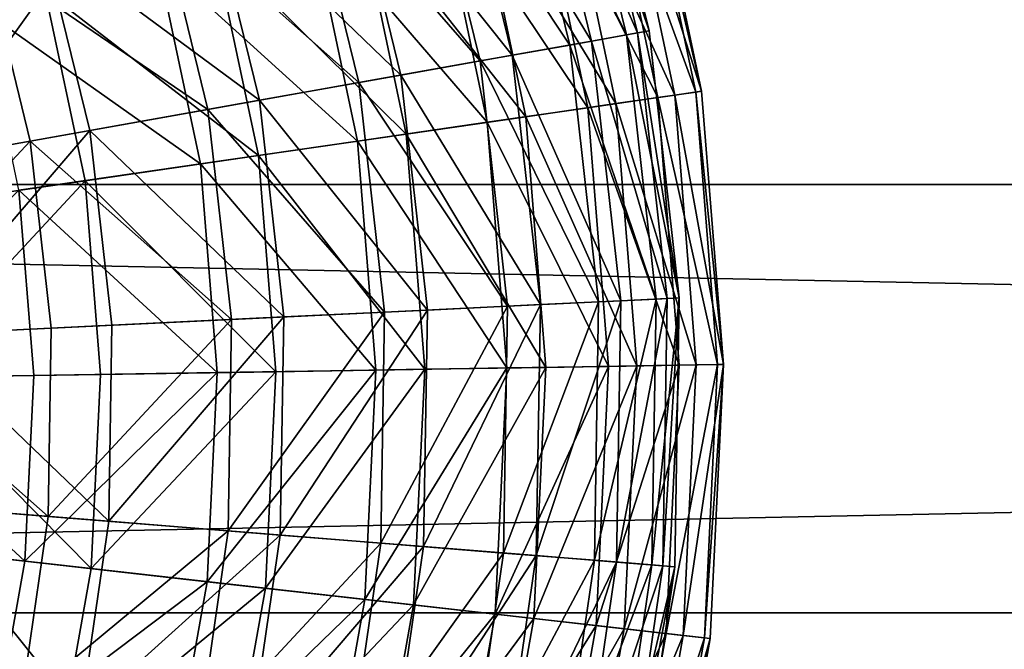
# Model space of a CAD drawing. Header units: millimetres. Extents: x 17 to 607, y -85 to 45.
# Tile 63 of 193: x 127 to 154, y -32 to -14. Entities that reach past the tile are written whole.
import ezdxf

# ---------------------------------------------------------------- set-up
doc = ezdxf.new("R2010")
doc.units = ezdxf.units.MM
doc.header["$LTSCALE"] = 25.4
doc.layers.get('0').update_dxf_attribs({"true_color": 0xff5454})

# ---------------------------------------------------------------- blocks, each defined once
blk = doc.blocks.new('PIK-III-10301.STL')
at = {"color": 7, "true_color": 0xffffff}
mesh = blk.add_polyface(dxfattribs=at)
corners = [(141.092, -7.775, 75.337), (144.12, -14.657, 67.851), (142.835, -14.886, 75.337), (142.338, -7.384, 67.851)]
mesh.append_faces([[corners[k] for k in face] for face in [(0, 1, 2), (1, 0, 3)]], dxfattribs={"vtx0": -1, "color": 7})
mesh = blk.add_polyface(dxfattribs=at)
corners = [(144.447, -14.599, 60.26), (142.038, -7.478, 52.69), (143.811, -14.712, 52.69), (142.655, -7.284, 60.26)]
mesh.append_faces([[corners[k] for k in face] for face in [(0, 1, 2), (1, 0, 3)]], dxfattribs={"vtx0": -1, "color": 7})
mesh = blk.add_polyface(dxfattribs=at)
corners = [(142.338, -7.384, 67.851), (144.447, -14.599, 60.26), (144.12, -14.657, 67.851), (142.655, -7.284, 60.26)]
mesh.append_faces([[corners[k] for k in face] for face in [(0, 1, 2), (1, 0, 3)]], dxfattribs={"vtx0": -1, "color": 7})
mesh = blk.add_polyface(dxfattribs=at)
corners = [(143.811, -14.712, 52.69), (140.499, -7.961, 45.265), (142.223, -14.995, 45.265), (142.038, -7.478, 52.69)]
mesh.append_faces([[corners[k] for k in face] for face in [(0, 1, 2), (1, 0, 3)]], dxfattribs={"vtx0": -1, "color": 7})
mesh = blk.add_polyface(dxfattribs=at)
corners = [(142.223, -14.995, 45.265), (138.062, -8.727, 38.109), (139.708, -15.442, 38.109), (140.499, -7.961, 45.265)]
mesh.append_faces([[corners[k] for k in face] for face in [(0, 1, 2), (1, 0, 3)]], dxfattribs={"vtx0": -1, "color": 7})
mesh = blk.add_polyface(dxfattribs=at)
corners = [(138.94, -8.451, 82.592), (142.835, -14.886, 75.337), (140.613, -15.281, 82.592), (141.092, -7.775, 75.337)]
mesh.append_faces([[corners[k] for k in face] for face in [(0, 1, 2), (1, 0, 3)]], dxfattribs={"vtx0": -1, "color": 7})
mesh = blk.add_polyface(dxfattribs=at)
corners = [(122.154, -14.966, 108.768), (125.714, -8.33, 103.841), (120.592, -10.499, 108.768), (127.511, -13.469, 103.841)]
mesh.append_faces([[corners[k] for k in face] for face in [(0, 1, 2), (1, 0, 3)]], dxfattribs={"vtx0": -1, "color": 7})
mesh = blk.add_polyface(dxfattribs=at)
corners = [(135.915, -9.401, 89.497), (140.613, -15.281, 82.592), (137.492, -15.837, 89.497), (138.94, -8.451, 82.592)]
mesh.append_faces([[corners[k] for k in face] for face in [(0, 1, 2), (1, 0, 3)]], dxfattribs={"vtx0": -1, "color": 7})
mesh = blk.add_polyface(dxfattribs=at)
corners = [(139.708, -15.442, 38.109), (134.768, -9.762, 31.341), (136.309, -16.048, 31.341), (138.062, -8.727, 38.109)]
mesh.append_faces([[corners[k] for k in face] for face in [(0, 1, 2), (1, 0, 3)]], dxfattribs={"vtx0": -1, "color": 7})
mesh = blk.add_polyface(dxfattribs=at)
corners = [(143.134, -9.106, 49.115), (145.756, -16.312, 56.467), (144.689, -16.467, 49.115), (144.172, -8.816, 56.467)]
mesh.append_faces([[corners[k] for k in face] for face in [(0, 1, 2), (1, 0, 3)]], dxfattribs={"vtx0": -1, "color": 7})
mesh = blk.add_polyface(dxfattribs=at)
corners = [(145.916, -16.289, 63.896), (143.597, -8.977, 71.288), (145.165, -16.398, 71.288), (144.327, -8.773, 63.896)]
mesh.append_faces([[corners[k] for k in face] for face in [(0, 1, 2), (1, 0, 3)]], dxfattribs={"vtx0": -1, "color": 7})
mesh = blk.add_polyface(dxfattribs=at)
corners = [(144.172, -8.816, 56.467), (145.916, -16.289, 63.896), (145.756, -16.312, 56.467), (144.327, -8.773, 63.896)]
mesh.append_faces([[corners[k] for k in face] for face in [(0, 1, 2), (1, 0, 3)]], dxfattribs={"vtx0": -1, "color": 7})
mesh = blk.add_polyface(dxfattribs=at)
corners = [(141.228, -9.638, 41.952), (144.689, -16.467, 49.115), (142.731, -16.751, 41.952), (143.134, -9.106, 49.115)]
mesh.append_faces([[corners[k] for k in face] for face in [(0, 1, 2), (1, 0, 3)]], dxfattribs={"vtx0": -1, "color": 7})
mesh = blk.add_polyface(dxfattribs=at)
corners = [(145.165, -16.398, 71.288), (141.992, -9.425, 78.53), (143.516, -16.637, 78.53), (143.597, -8.977, 71.288)]
mesh.append_faces([[corners[k] for k in face] for face in [(0, 1, 2), (1, 0, 3)]], dxfattribs={"vtx0": -1, "color": 7})
mesh = blk.add_polyface(dxfattribs=at)
corners = [(132.07, -10.61, 95.938), (137.492, -15.837, 89.497), (133.524, -16.543, 95.938), (135.915, -9.401, 89.497)]
mesh.append_faces([[corners[k] for k in face] for face in [(0, 1, 2), (1, 0, 3)]], dxfattribs={"vtx0": -1, "color": 7})
mesh = blk.add_polyface(dxfattribs=at)
corners = [(138.484, -10.405, 35.089), (142.731, -16.751, 41.952), (139.911, -17.16, 35.089), (141.228, -9.638, 41.952)]
mesh.append_faces([[corners[k] for k in face] for face in [(0, 1, 2), (1, 0, 3)]], dxfattribs={"vtx0": -1, "color": 7})
mesh = blk.add_polyface(dxfattribs=at)
corners = [(143.516, -16.637, 78.53), (139.537, -10.111, 85.51), (140.994, -17.003, 85.51), (141.992, -9.425, 78.53)]
mesh.append_faces([[corners[k] for k in face] for face in [(0, 1, 2), (1, 0, 3)]], dxfattribs={"vtx0": -1, "color": 7})
mesh = blk.add_polyface(dxfattribs=at)
corners = [(136.309, -16.048, 31.341), (130.672, -11.049, 25.072), (132.081, -16.8, 25.072), (134.768, -9.762, 31.341)]
mesh.append_faces([[corners[k] for k in face] for face in [(0, 1, 2), (1, 0, 3)]], dxfattribs={"vtx0": -1, "color": 7})
mesh = blk.add_polyface(dxfattribs=at)
corners = [(140.994, -17.003, 85.51), (136.27, -11.023, 92.122), (137.637, -17.491, 92.122), (139.537, -10.111, 85.51)]
mesh.append_faces([[corners[k] for k in face] for face in [(0, 1, 2), (1, 0, 3)]], dxfattribs={"vtx0": -1, "color": 7})
mesh = blk.add_polyface(dxfattribs=at)
corners = [(134.944, -11.394, 28.631), (139.911, -17.16, 35.089), (136.274, -17.688, 28.631), (138.484, -10.405, 35.089)]
mesh.append_faces([[corners[k] for k in face] for face in [(0, 1, 2), (1, 0, 3)]], dxfattribs={"vtx0": -1, "color": 7})
mesh = blk.add_polyface(dxfattribs=at)
corners = [(127.466, -12.056, 101.807), (133.524, -16.543, 95.938), (128.773, -17.389, 101.807), (132.07, -10.61, 95.938)]
mesh.append_faces([[corners[k] for k in face] for face in [(0, 1, 2), (1, 0, 3)]], dxfattribs={"vtx0": -1, "color": 7})
mesh = blk.add_polyface(dxfattribs=at)
corners = [(137.637, -17.491, 92.122), (132.241, -12.148, 98.263), (133.497, -18.091, 98.263), (136.27, -11.023, 92.122)]
mesh.append_faces([[corners[k] for k in face] for face in [(0, 1, 2), (1, 0, 3)]], dxfattribs={"vtx0": -1, "color": 7})
mesh = blk.add_polyface(dxfattribs=at)
corners = [(132.081, -16.8, 25.072), (125.841, -12.567, 19.407), (127.096, -17.688, 19.407), (130.672, -11.049, 25.072)]
mesh.append_faces([[corners[k] for k in face] for face in [(0, 1, 2), (1, 0, 3)]], dxfattribs={"vtx0": -1, "color": 7})
mesh = blk.add_polyface(dxfattribs=at)
corners = [(130.662, -12.589, 22.676), (136.274, -17.688, 28.631), (131.874, -18.327, 22.676), (134.944, -11.394, 28.631)]
mesh.append_faces([[corners[k] for k in face] for face in [(0, 1, 2), (1, 0, 3)]], dxfattribs={"vtx0": -1, "color": 7})
mesh = blk.add_polyface(dxfattribs=at)
corners = [(127.466, -12.056, 101.807), (123.319, -18.36, 107.007), (122.181, -13.717, 107.007), (128.773, -17.389, 101.807)]
mesh.append_faces([[corners[k] for k in face] for face in [(0, 1, 2), (1, 0, 3)]], dxfattribs={"vtx0": -1, "color": 7})
mesh = blk.add_polyface(dxfattribs=at)
corners = [(133.497, -18.091, 98.263), (127.511, -13.469, 103.841), (128.637, -18.797, 103.841), (132.241, -12.148, 98.263)]
mesh.append_faces([[corners[k] for k in face] for face in [(0, 1, 2), (1, 0, 3)]], dxfattribs={"vtx0": -1, "color": 7})
mesh = blk.add_polyface(dxfattribs=at)
corners = [(121.435, -18.696, 14.441), (125.841, -12.567, 19.407), (120.355, -14.29, 14.441), (127.096, -17.688, 19.407)]
mesh.append_faces([[corners[k] for k in face] for face in [(0, 1, 2), (1, 0, 3)]], dxfattribs={"vtx0": -1, "color": 7})
mesh = blk.add_polyface(dxfattribs=at)
corners = [(125.704, -13.974, 17.317), (131.874, -18.327, 22.676), (126.78, -19.066, 17.317), (130.662, -12.589, 22.676)]
mesh.append_faces([[corners[k] for k in face] for face in [(0, 1, 2), (1, 0, 3)]], dxfattribs={"vtx0": -1, "color": 7})
mesh = blk.add_polyface(dxfattribs=at)
corners = [(123.133, -19.596, 108.768), (127.511, -13.469, 103.841), (122.154, -14.966, 108.768), (128.637, -18.797, 103.841)]
mesh.append_faces([[corners[k] for k in face] for face in [(0, 1, 2), (1, 0, 3)]], dxfattribs={"vtx0": -1, "color": 7})
mesh = blk.add_polyface(dxfattribs=at)
corners = [(145.289, -22.082, 60.26), (143.811, -14.712, 52.69), (144.644, -22.113, 52.69), (144.447, -14.599, 60.26)]
mesh.append_faces([[corners[k] for k in face] for face in [(0, 1, 2), (1, 0, 3)]], dxfattribs={"vtx0": -1, "color": 7})
mesh = blk.add_polyface(dxfattribs=at)
corners = [(144.12, -14.657, 67.851), (145.289, -22.082, 60.26), (144.957, -22.098, 67.851), (144.447, -14.599, 60.26)]
mesh.append_faces([[corners[k] for k in face] for face in [(0, 1, 2), (1, 0, 3)]], dxfattribs={"vtx0": -1, "color": 7})
mesh = blk.add_polyface(dxfattribs=at)
corners = [(140.613, -15.281, 82.592), (143.654, -22.161, 75.337), (141.4, -22.269, 82.592), (142.835, -14.886, 75.337)]
mesh.append_faces([[corners[k] for k in face] for face in [(0, 1, 2), (1, 0, 3)]], dxfattribs={"vtx0": -1, "color": 7})
mesh = blk.add_polyface(dxfattribs=at)
corners = [(144.644, -22.113, 52.69), (142.223, -14.995, 45.265), (143.033, -22.191, 45.265), (143.811, -14.712, 52.69)]
mesh.append_faces([[corners[k] for k in face] for face in [(0, 1, 2), (1, 0, 3)]], dxfattribs={"vtx0": -1, "color": 7})
mesh = blk.add_polyface(dxfattribs=at)
corners = [(142.835, -14.886, 75.337), (144.957, -22.098, 67.851), (143.654, -22.161, 75.337), (144.12, -14.657, 67.851)]
mesh.append_faces([[corners[k] for k in face] for face in [(0, 1, 2), (1, 0, 3)]], dxfattribs={"vtx0": -1, "color": 7})
mesh = blk.add_polyface(dxfattribs=at)
corners = [(143.033, -22.191, 45.265), (139.708, -15.442, 38.109), (140.481, -22.313, 38.109), (142.223, -14.995, 45.265)]
mesh.append_faces([[corners[k] for k in face] for face in [(0, 1, 2), (1, 0, 3)]], dxfattribs={"vtx0": -1, "color": 7})
mesh = blk.add_polyface(dxfattribs=at)
corners = [(140.481, -22.313, 38.109), (136.309, -16.048, 31.341), (137.032, -22.479, 31.341), (139.708, -15.442, 38.109)]
mesh.append_faces([[corners[k] for k in face] for face in [(0, 1, 2), (1, 0, 3)]], dxfattribs={"vtx0": -1, "color": 7})
mesh = blk.add_polyface(dxfattribs=at)
corners = [(137.492, -15.837, 89.497), (141.4, -22.269, 82.592), (138.233, -22.421, 89.497), (140.613, -15.281, 82.592)]
mesh.append_faces([[corners[k] for k in face] for face in [(0, 1, 2), (1, 0, 3)]], dxfattribs={"vtx0": -1, "color": 7})
mesh = blk.add_polyface(dxfattribs=at)
corners = [(133.524, -16.543, 95.938), (138.233, -22.421, 89.497), (134.207, -22.614, 95.938), (137.492, -15.837, 89.497)]
mesh.append_faces([[corners[k] for k in face] for face in [(0, 1, 2), (1, 0, 3)]], dxfattribs={"vtx0": -1, "color": 7})
mesh = blk.add_polyface(dxfattribs=at)
corners = [(137.032, -22.479, 31.341), (132.081, -16.8, 25.072), (132.743, -22.684, 25.072), (136.309, -16.048, 31.341)]
mesh.append_faces([[corners[k] for k in face] for face in [(0, 1, 2), (1, 0, 3)]], dxfattribs={"vtx0": -1, "color": 7})
mesh = blk.add_polyface(dxfattribs=at)
corners = [(128.773, -17.389, 101.807), (134.207, -22.614, 95.938), (129.387, -22.846, 101.807), (133.524, -16.543, 95.938)]
mesh.append_faces([[corners[k] for k in face] for face in [(0, 1, 2), (1, 0, 3)]], dxfattribs={"vtx0": -1, "color": 7})
mesh = blk.add_polyface(dxfattribs=at)
corners = [(142.731, -16.751, 41.952), (145.29, -23.966, 49.115), (143.312, -23.998, 41.952), (144.689, -16.467, 49.115)]
mesh.append_faces([[corners[k] for k in face] for face in [(0, 1, 2), (1, 0, 3)]], dxfattribs={"vtx0": -1, "color": 7})
mesh = blk.add_polyface(dxfattribs=at)
corners = [(145.771, -23.959, 71.288), (143.516, -16.637, 78.53), (144.105, -23.985, 78.53), (145.165, -16.398, 71.288)]
mesh.append_faces([[corners[k] for k in face] for face in [(0, 1, 2), (1, 0, 3)]], dxfattribs={"vtx0": -1, "color": 7})
mesh = blk.add_polyface(dxfattribs=at)
corners = [(144.689, -16.467, 49.115), (146.369, -23.949, 56.467), (145.29, -23.966, 49.115), (145.756, -16.312, 56.467)]
mesh.append_faces([[corners[k] for k in face] for face in [(0, 1, 2), (1, 0, 3)]], dxfattribs={"vtx0": -1, "color": 7})
mesh = blk.add_polyface(dxfattribs=at)
corners = [(146.53, -23.947, 63.896), (145.165, -16.398, 71.288), (145.771, -23.959, 71.288), (145.916, -16.289, 63.896)]
mesh.append_faces([[corners[k] for k in face] for face in [(0, 1, 2), (1, 0, 3)]], dxfattribs={"vtx0": -1, "color": 7})
mesh = blk.add_polyface(dxfattribs=at)
corners = [(145.756, -16.312, 56.467), (146.53, -23.947, 63.896), (146.369, -23.949, 56.467), (145.916, -16.289, 63.896)]
mesh.append_faces([[corners[k] for k in face] for face in [(0, 1, 2), (1, 0, 3)]], dxfattribs={"vtx0": -1, "color": 7})
mesh = blk.add_polyface(dxfattribs=at)
corners = [(132.743, -22.684, 25.072), (127.096, -17.688, 19.407), (127.685, -22.927, 19.407), (132.081, -16.8, 25.072)]
mesh.append_faces([[corners[k] for k in face] for face in [(0, 1, 2), (1, 0, 3)]], dxfattribs={"vtx0": -1, "color": 7})
mesh = blk.add_polyface(dxfattribs=at)
corners = [(139.911, -17.16, 35.089), (143.312, -23.998, 41.952), (140.463, -24.043, 35.089), (142.731, -16.751, 41.952)]
mesh.append_faces([[corners[k] for k in face] for face in [(0, 1, 2), (1, 0, 3)]], dxfattribs={"vtx0": -1, "color": 7})
mesh = blk.add_polyface(dxfattribs=at)
corners = [(144.105, -23.985, 78.53), (140.994, -17.003, 85.51), (141.557, -24.026, 85.51), (143.516, -16.637, 78.53)]
mesh.append_faces([[corners[k] for k in face] for face in [(0, 1, 2), (1, 0, 3)]], dxfattribs={"vtx0": -1, "color": 7})
mesh = blk.add_polyface(dxfattribs=at)
corners = [(141.557, -24.026, 85.51), (137.637, -17.491, 92.122), (138.165, -24.08, 92.122), (140.994, -17.003, 85.51)]
mesh.append_faces([[corners[k] for k in face] for face in [(0, 1, 2), (1, 0, 3)]], dxfattribs={"vtx0": -1, "color": 7})
mesh = blk.add_polyface(dxfattribs=at)
corners = [(136.274, -17.688, 28.631), (140.463, -24.043, 35.089), (136.788, -24.101, 28.631), (139.911, -17.16, 35.089)]
mesh.append_faces([[corners[k] for k in face] for face in [(0, 1, 2), (1, 0, 3)]], dxfattribs={"vtx0": -1, "color": 7})
mesh = blk.add_polyface(dxfattribs=at)
corners = [(128.773, -17.389, 101.807), (123.854, -23.111, 107.007), (123.319, -18.36, 107.007), (129.387, -22.846, 101.807)]
mesh.append_faces([[corners[k] for k in face] for face in [(0, 1, 2), (1, 0, 3)]], dxfattribs={"vtx0": -1, "color": 7})
mesh = blk.add_polyface(dxfattribs=at)
corners = [(138.165, -24.08, 92.122), (133.497, -18.091, 98.263), (133.982, -24.146, 98.263), (137.637, -17.491, 92.122)]
mesh.append_faces([[corners[k] for k in face] for face in [(0, 1, 2), (1, 0, 3)]], dxfattribs={"vtx0": -1, "color": 7})
mesh = blk.add_polyface(dxfattribs=at)
corners = [(121.942, -23.203, 14.441), (127.096, -17.688, 19.407), (121.435, -18.696, 14.441), (127.685, -22.927, 19.407)]
mesh.append_faces([[corners[k] for k in face] for face in [(0, 1, 2), (1, 0, 3)]], dxfattribs={"vtx0": -1, "color": 7})
mesh = blk.add_polyface(dxfattribs=at)
corners = [(131.874, -18.327, 22.676), (136.788, -24.101, 28.631), (132.343, -24.172, 22.676), (136.274, -17.688, 28.631)]
mesh.append_faces([[corners[k] for k in face] for face in [(0, 1, 2), (1, 0, 3)]], dxfattribs={"vtx0": -1, "color": 7})
mesh = blk.add_polyface(dxfattribs=at)
corners = [(133.982, -24.146, 98.263), (128.637, -18.797, 103.841), (129.072, -24.224, 103.841), (133.497, -18.091, 98.263)]
mesh.append_faces([[corners[k] for k in face] for face in [(0, 1, 2), (1, 0, 3)]], dxfattribs={"vtx0": -1, "color": 7})
mesh = blk.add_polyface(dxfattribs=at)
corners = [(126.78, -19.066, 17.317), (132.343, -24.172, 22.676), (127.196, -24.254, 17.317), (131.874, -18.327, 22.676)]
mesh.append_faces([[corners[k] for k in face] for face in [(0, 1, 2), (1, 0, 3)]], dxfattribs={"vtx0": -1, "color": 7})
at = {"color": 250, "true_color": 0x262626}
mesh = blk.add_polyface(dxfattribs=at)
corners = [(606.586, -30.9, 132.688), (16.586, -18.9, 132.688), (16.586, -30.9, 132.688), (606.586, -18.9, 132.688)]
mesh.append_faces([[corners[k] for k in face] for face in [(0, 1, 2), (1, 0, 3)]], dxfattribs={"vtx0": -1, "color": 250})
mesh = blk.add_polyface(dxfattribs=at)
corners = [(16.586, -18.9, 132.688), (606.586, -18.9, 122.688), (16.586, -18.9, 122.688), (606.586, -18.9, 132.688)]
mesh.append_faces([[corners[k] for k in face] for face in [(0, 1, 2), (1, 0, 3)]], dxfattribs={"vtx0": -1, "color": 250})
mesh = blk.add_polyface(dxfattribs=at)
corners = [(606.586, -18.9, 122.688), (16.586, -30.9, 122.688), (16.586, -18.9, 122.688), (606.586, -30.9, 122.688)]
mesh.append_faces([[corners[k] for k in face] for face in [(0, 1, 2), (1, 0, 3)]], dxfattribs={"vtx0": -1, "color": 250})
at = {"color": 7, "true_color": 0xffffff}
mesh = blk.add_polyface(dxfattribs=at)
corners = [(123.511, -24.313, 108.768), (128.637, -18.797, 103.841), (123.133, -19.596, 108.768), (129.072, -24.224, 103.841)]
mesh.append_faces([[corners[k] for k in face] for face in [(0, 1, 2), (1, 0, 3)]], dxfattribs={"vtx0": -1, "color": 7})
mesh = blk.add_polyface(dxfattribs=at)
corners = [(126.78, -19.066, 17.317), (121.426, -24.346, 12.635), (121.069, -19.895, 12.635), (127.196, -24.254, 17.317)]
mesh.append_faces([[corners[k] for k in face] for face in [(0, 1, 2), (1, 0, 3)]], dxfattribs={"vtx0": -1, "color": 7})
mesh = blk.add_polyface(dxfattribs=at)
corners = [(140.481, -22.313, 38.109), (136.928, -28.949, 31.341), (140.369, -29.226, 38.109), (137.032, -22.479, 31.341)]
mesh.append_faces([[corners[k] for k in face] for face in [(0, 1, 2), (1, 0, 3)]], dxfattribs={"vtx0": -1, "color": 7})
mesh = blk.add_polyface(dxfattribs=at)
corners = [(138.126, -29.046, 89.497), (141.4, -22.269, 82.592), (141.286, -29.3, 82.592), (138.233, -22.421, 89.497)]
mesh.append_faces([[corners[k] for k in face] for face in [(0, 1, 2), (1, 0, 3)]], dxfattribs={"vtx0": -1, "color": 7})
mesh = blk.add_polyface(dxfattribs=at)
corners = [(143.033, -22.191, 45.265), (140.369, -29.226, 38.109), (142.916, -29.431, 45.265), (140.481, -22.313, 38.109)]
mesh.append_faces([[corners[k] for k in face] for face in [(0, 1, 2), (1, 0, 3)]], dxfattribs={"vtx0": -1, "color": 7})
mesh = blk.add_polyface(dxfattribs=at)
corners = [(141.286, -29.3, 82.592), (143.654, -22.161, 75.337), (143.535, -29.481, 75.337), (141.4, -22.269, 82.592)]
mesh.append_faces([[corners[k] for k in face] for face in [(0, 1, 2), (1, 0, 3)]], dxfattribs={"vtx0": -1, "color": 7})
mesh = blk.add_polyface(dxfattribs=at)
corners = [(144.644, -22.113, 52.69), (142.916, -29.431, 45.265), (144.524, -29.56, 52.69), (143.033, -22.191, 45.265)]
mesh.append_faces([[corners[k] for k in face] for face in [(0, 1, 2), (1, 0, 3)]], dxfattribs={"vtx0": -1, "color": 7})
mesh = blk.add_polyface(dxfattribs=at)
corners = [(143.535, -29.481, 75.337), (144.957, -22.098, 67.851), (144.836, -29.586, 67.851), (143.654, -22.161, 75.337)]
mesh.append_faces([[corners[k] for k in face] for face in [(0, 1, 2), (1, 0, 3)]], dxfattribs={"vtx0": -1, "color": 7})
mesh = blk.add_polyface(dxfattribs=at)
corners = [(145.289, -22.082, 60.26), (144.524, -29.56, 52.69), (145.168, -29.612, 60.26), (144.644, -22.113, 52.69)]
mesh.append_faces([[corners[k] for k in face] for face in [(0, 1, 2), (1, 0, 3)]], dxfattribs={"vtx0": -1, "color": 7})
mesh = blk.add_polyface(dxfattribs=at)
corners = [(144.836, -29.586, 67.851), (145.289, -22.082, 60.26), (145.168, -29.612, 60.26), (144.957, -22.098, 67.851)]
mesh.append_faces([[corners[k] for k in face] for face in [(0, 1, 2), (1, 0, 3)]], dxfattribs={"vtx0": -1, "color": 7})
mesh = blk.add_polyface(dxfattribs=at)
corners = [(129.298, -28.336, 101.807), (134.207, -22.614, 95.938), (134.108, -28.723, 95.938), (129.387, -22.846, 101.807)]
mesh.append_faces([[corners[k] for k in face] for face in [(0, 1, 2), (1, 0, 3)]], dxfattribs={"vtx0": -1, "color": 7})
mesh = blk.add_polyface(dxfattribs=at)
corners = [(137.032, -22.479, 31.341), (132.648, -28.605, 25.072), (136.928, -28.949, 31.341), (132.743, -22.684, 25.072)]
mesh.append_faces([[corners[k] for k in face] for face in [(0, 1, 2), (1, 0, 3)]], dxfattribs={"vtx0": -1, "color": 7})
mesh = blk.add_polyface(dxfattribs=at)
corners = [(134.108, -28.723, 95.938), (138.233, -22.421, 89.497), (138.126, -29.046, 89.497), (134.207, -22.614, 95.938)]
mesh.append_faces([[corners[k] for k in face] for face in [(0, 1, 2), (1, 0, 3)]], dxfattribs={"vtx0": -1, "color": 7})
mesh = blk.add_polyface(dxfattribs=at)
corners = [(123.854, -23.111, 107.007), (129.298, -28.336, 101.807), (123.776, -27.892, 107.007), (129.387, -22.846, 101.807)]
mesh.append_faces([[corners[k] for k in face] for face in [(0, 1, 2), (1, 0, 3)]], dxfattribs={"vtx0": -1, "color": 7})
mesh = blk.add_polyface(dxfattribs=at)
corners = [(132.743, -22.684, 25.072), (127.6, -28.199, 19.407), (132.648, -28.605, 25.072), (127.685, -22.927, 19.407)]
mesh.append_faces([[corners[k] for k in face] for face in [(0, 1, 2), (1, 0, 3)]], dxfattribs={"vtx0": -1, "color": 7})
mesh = blk.add_polyface(dxfattribs=at)
corners = [(127.6, -28.199, 19.407), (121.942, -23.203, 14.441), (121.869, -27.738, 14.441), (127.685, -22.927, 19.407)]
mesh.append_faces([[corners[k] for k in face] for face in [(0, 1, 2), (1, 0, 3)]], dxfattribs={"vtx0": -1, "color": 7})
mesh = blk.add_polyface(dxfattribs=at)
corners = [(140.13, -30.94, 35.089), (143.312, -23.998, 41.952), (142.962, -31.259, 41.952), (140.463, -24.043, 35.089)]
mesh.append_faces([[corners[k] for k in face] for face in [(0, 1, 2), (1, 0, 3)]], dxfattribs={"vtx0": -1, "color": 7})
mesh = blk.add_polyface(dxfattribs=at)
corners = [(144.105, -23.985, 78.53), (141.217, -31.062, 85.51), (143.75, -31.348, 78.53), (141.557, -24.026, 85.51)]
mesh.append_faces([[corners[k] for k in face] for face in [(0, 1, 2), (1, 0, 3)]], dxfattribs={"vtx0": -1, "color": 7})
mesh = blk.add_polyface(dxfattribs=at)
corners = [(142.962, -31.259, 41.952), (145.29, -23.966, 49.115), (144.928, -31.481, 49.115), (143.312, -23.998, 41.952)]
mesh.append_faces([[corners[k] for k in face] for face in [(0, 1, 2), (1, 0, 3)]], dxfattribs={"vtx0": -1, "color": 7})
mesh = blk.add_polyface(dxfattribs=at)
corners = [(145.771, -23.959, 71.288), (143.75, -31.348, 78.53), (145.406, -31.535, 71.288), (144.105, -23.985, 78.53)]
mesh.append_faces([[corners[k] for k in face] for face in [(0, 1, 2), (1, 0, 3)]], dxfattribs={"vtx0": -1, "color": 7})
mesh = blk.add_polyface(dxfattribs=at)
corners = [(144.928, -31.481, 49.115), (146.369, -23.949, 56.467), (145.999, -31.602, 56.467), (145.29, -23.966, 49.115)]
mesh.append_faces([[corners[k] for k in face] for face in [(0, 1, 2), (1, 0, 3)]], dxfattribs={"vtx0": -1, "color": 7})
mesh = blk.add_polyface(dxfattribs=at)
corners = [(146.53, -23.947, 63.896), (145.406, -31.535, 71.288), (146.159, -31.62, 63.896), (145.771, -23.959, 71.288)]
mesh.append_faces([[corners[k] for k in face] for face in [(0, 1, 2), (1, 0, 3)]], dxfattribs={"vtx0": -1, "color": 7})
mesh = blk.add_polyface(dxfattribs=at)
corners = [(145.999, -31.602, 56.467), (146.53, -23.947, 63.896), (146.159, -31.62, 63.896), (146.369, -23.949, 56.467)]
mesh.append_faces([[corners[k] for k in face] for face in [(0, 1, 2), (1, 0, 3)]], dxfattribs={"vtx0": -1, "color": 7})
mesh = blk.add_polyface(dxfattribs=at)
corners = [(121.426, -24.346, 12.635), (126.945, -29.452, 17.317), (121.211, -28.806, 12.635), (127.196, -24.254, 17.317)]
mesh.append_faces([[corners[k] for k in face] for face in [(0, 1, 2), (1, 0, 3)]], dxfattribs={"vtx0": -1, "color": 7})
mesh = blk.add_polyface(dxfattribs=at)
corners = [(128.81, -29.663, 103.841), (123.511, -24.313, 108.768), (123.283, -29.039, 108.768), (129.072, -24.224, 103.841)]
mesh.append_faces([[corners[k] for k in face] for face in [(0, 1, 2), (1, 0, 3)]], dxfattribs={"vtx0": -1, "color": 7})
mesh = blk.add_polyface(dxfattribs=at)
corners = [(126.945, -29.452, 17.317), (132.343, -24.172, 22.676), (132.06, -30.029, 22.676), (127.196, -24.254, 17.317)]
mesh.append_faces([[corners[k] for k in face] for face in [(0, 1, 2), (1, 0, 3)]], dxfattribs={"vtx0": -1, "color": 7})
mesh = blk.add_polyface(dxfattribs=at)
corners = [(133.982, -24.146, 98.263), (128.81, -29.663, 103.841), (133.69, -30.213, 98.263), (129.072, -24.224, 103.841)]
mesh.append_faces([[corners[k] for k in face] for face in [(0, 1, 2), (1, 0, 3)]], dxfattribs={"vtx0": -1, "color": 7})
mesh = blk.add_polyface(dxfattribs=at)
corners = [(132.06, -30.029, 22.676), (136.788, -24.101, 28.631), (136.478, -30.528, 28.631), (132.343, -24.172, 22.676)]
mesh.append_faces([[corners[k] for k in face] for face in [(0, 1, 2), (1, 0, 3)]], dxfattribs={"vtx0": -1, "color": 7})
mesh = blk.add_polyface(dxfattribs=at)
corners = [(138.165, -24.08, 92.122), (133.69, -30.213, 98.263), (137.846, -30.682, 92.122), (133.982, -24.146, 98.263)]
mesh.append_faces([[corners[k] for k in face] for face in [(0, 1, 2), (1, 0, 3)]], dxfattribs={"vtx0": -1, "color": 7})
mesh = blk.add_polyface(dxfattribs=at)
corners = [(136.478, -30.528, 28.631), (140.463, -24.043, 35.089), (140.13, -30.94, 35.089), (136.788, -24.101, 28.631)]
mesh.append_faces([[corners[k] for k in face] for face in [(0, 1, 2), (1, 0, 3)]], dxfattribs={"vtx0": -1, "color": 7})
mesh = blk.add_polyface(dxfattribs=at)
corners = [(141.557, -24.026, 85.51), (137.846, -30.682, 92.122), (141.217, -31.062, 85.51), (138.165, -24.08, 92.122)]
mesh.append_faces([[corners[k] for k in face] for face in [(0, 1, 2), (1, 0, 3)]], dxfattribs={"vtx0": -1, "color": 7})
mesh = blk.add_polyface(dxfattribs=at)
corners = [(126.841, -33.417, 19.407), (121.869, -27.738, 14.441), (121.216, -32.227, 14.441), (127.6, -28.199, 19.407)]
mesh.append_faces([[corners[k] for k in face] for face in [(0, 1, 2), (1, 0, 3)]], dxfattribs={"vtx0": -1, "color": 7})
mesh = blk.add_polyface(dxfattribs=at)
corners = [(123.776, -27.892, 107.007), (128.508, -33.769, 101.807), (123.088, -32.623, 107.007), (129.298, -28.336, 101.807)]
mesh.append_faces([[corners[k] for k in face] for face in [(0, 1, 2), (1, 0, 3)]], dxfattribs={"vtx0": -1, "color": 7})
mesh = blk.add_polyface(dxfattribs=at)
corners = [(132.648, -28.605, 25.072), (126.841, -33.417, 19.407), (131.796, -34.465, 25.072), (127.6, -28.199, 19.407)]
mesh.append_faces([[corners[k] for k in face] for face in [(0, 1, 2), (1, 0, 3)]], dxfattribs={"vtx0": -1, "color": 7})
mesh = blk.add_polyface(dxfattribs=at)
corners = [(128.508, -33.769, 101.807), (134.108, -28.723, 95.938), (133.229, -34.768, 95.938), (129.298, -28.336, 101.807)]
mesh.append_faces([[corners[k] for k in face] for face in [(0, 1, 2), (1, 0, 3)]], dxfattribs={"vtx0": -1, "color": 7})
mesh = blk.add_polyface(dxfattribs=at)
corners = [(136.928, -28.949, 31.341), (131.796, -34.465, 25.072), (135.997, -35.354, 31.341), (132.648, -28.605, 25.072)]
mesh.append_faces([[corners[k] for k in face] for face in [(0, 1, 2), (1, 0, 3)]], dxfattribs={"vtx0": -1, "color": 7})
mesh = blk.add_polyface(dxfattribs=at)
corners = [(121.211, -28.806, 12.635), (126.032, -34.576, 17.317), (120.427, -33.201, 12.635), (126.945, -29.452, 17.317)]
mesh.append_faces([[corners[k] for k in face] for face in [(0, 1, 2), (1, 0, 3)]], dxfattribs={"vtx0": -1, "color": 7})
mesh = blk.add_polyface(dxfattribs=at)
corners = [(133.229, -34.768, 95.938), (138.126, -29.046, 89.497), (137.173, -35.603, 89.497), (134.108, -28.723, 95.938)]
mesh.append_faces([[corners[k] for k in face] for face in [(0, 1, 2), (1, 0, 3)]], dxfattribs={"vtx0": -1, "color": 7})
mesh = blk.add_polyface(dxfattribs=at)
corners = [(140.369, -29.226, 38.109), (135.997, -35.354, 31.341), (139.375, -36.068, 38.109), (136.928, -28.949, 31.341)]
mesh.append_faces([[corners[k] for k in face] for face in [(0, 1, 2), (1, 0, 3)]], dxfattribs={"vtx0": -1, "color": 7})
mesh = blk.add_polyface(dxfattribs=at)
corners = [(127.854, -35.023, 103.841), (123.283, -29.039, 108.768), (122.452, -33.698, 108.768), (128.81, -29.663, 103.841)]
mesh.append_faces([[corners[k] for k in face] for face in [(0, 1, 2), (1, 0, 3)]], dxfattribs={"vtx0": -1, "color": 7})
mesh = blk.add_polyface(dxfattribs=at)
corners = [(137.173, -35.603, 89.497), (141.286, -29.3, 82.592), (140.274, -36.259, 82.592), (138.126, -29.046, 89.497)]
mesh.append_faces([[corners[k] for k in face] for face in [(0, 1, 2), (1, 0, 3)]], dxfattribs={"vtx0": -1, "color": 7})
mesh = blk.add_polyface(dxfattribs=at)
corners = [(142.916, -29.431, 45.265), (139.375, -36.068, 38.109), (141.874, -36.597, 45.265), (140.369, -29.226, 38.109)]
mesh.append_faces([[corners[k] for k in face] for face in [(0, 1, 2), (1, 0, 3)]], dxfattribs={"vtx0": -1, "color": 7})
mesh = blk.add_polyface(dxfattribs=at)
corners = [(126.032, -34.576, 17.317), (132.06, -30.029, 22.676), (131.031, -35.802, 22.676), (126.945, -29.452, 17.317)]
mesh.append_faces([[corners[k] for k in face] for face in [(0, 1, 2), (1, 0, 3)]], dxfattribs={"vtx0": -1, "color": 7})
mesh = blk.add_polyface(dxfattribs=at)
corners = [(140.274, -36.259, 82.592), (143.535, -29.481, 75.337), (142.482, -36.726, 75.337), (141.286, -29.3, 82.592)]
mesh.append_faces([[corners[k] for k in face] for face in [(0, 1, 2), (1, 0, 3)]], dxfattribs={"vtx0": -1, "color": 7})
mesh = blk.add_polyface(dxfattribs=at)
corners = [(144.524, -29.56, 52.69), (141.874, -36.597, 45.265), (143.452, -36.931, 52.69), (142.916, -29.431, 45.265)]
mesh.append_faces([[corners[k] for k in face] for face in [(0, 1, 2), (1, 0, 3)]], dxfattribs={"vtx0": -1, "color": 7})
mesh = blk.add_polyface(dxfattribs=at)
corners = [(142.482, -36.726, 75.337), (144.836, -29.586, 67.851), (143.759, -36.996, 67.851), (143.535, -29.481, 75.337)]
mesh.append_faces([[corners[k] for k in face] for face in [(0, 1, 2), (1, 0, 3)]], dxfattribs={"vtx0": -1, "color": 7})
mesh = blk.add_polyface(dxfattribs=at)
corners = [(133.69, -30.213, 98.263), (127.854, -35.023, 103.841), (132.623, -36.193, 98.263), (128.81, -29.663, 103.841)]
mesh.append_faces([[corners[k] for k in face] for face in [(0, 1, 2), (1, 0, 3)]], dxfattribs={"vtx0": -1, "color": 7})
mesh = blk.add_polyface(dxfattribs=at)
corners = [(145.168, -29.612, 60.26), (143.452, -36.931, 52.69), (144.084, -37.065, 60.26), (144.524, -29.56, 52.69)]
mesh.append_faces([[corners[k] for k in face] for face in [(0, 1, 2), (1, 0, 3)]], dxfattribs={"vtx0": -1, "color": 7})
mesh = blk.add_polyface(dxfattribs=at)
corners = [(143.759, -36.996, 67.851), (145.168, -29.612, 60.26), (144.084, -37.065, 60.26), (144.836, -29.586, 67.851)]
mesh.append_faces([[corners[k] for k in face] for face in [(0, 1, 2), (1, 0, 3)]], dxfattribs={"vtx0": -1, "color": 7})
mesh = blk.add_polyface(dxfattribs=at)
corners = [(131.031, -35.802, 22.676), (136.478, -30.528, 28.631), (135.349, -36.862, 28.631), (132.06, -30.029, 22.676)]
mesh.append_faces([[corners[k] for k in face] for face in [(0, 1, 2), (1, 0, 3)]], dxfattribs={"vtx0": -1, "color": 7})
mesh = blk.add_polyface(dxfattribs=at)
corners = [(137.846, -30.682, 92.122), (132.623, -36.193, 98.263), (136.686, -37.19, 92.122), (133.69, -30.213, 98.263)]
mesh.append_faces([[corners[k] for k in face] for face in [(0, 1, 2), (1, 0, 3)]], dxfattribs={"vtx0": -1, "color": 7})
mesh = blk.add_polyface(dxfattribs=at)
corners = [(135.349, -36.862, 28.631), (140.13, -30.94, 35.089), (138.919, -37.737, 35.089), (136.478, -30.528, 28.631)]
mesh.append_faces([[corners[k] for k in face] for face in [(0, 1, 2), (1, 0, 3)]], dxfattribs={"vtx0": -1, "color": 7})
at = {"color": 250, "true_color": 0x262626}
mesh = blk.add_polyface(dxfattribs=at)
corners = [(606.586, -30.9, 132.688), (16.586, -30.9, 122.688), (606.586, -30.9, 122.688), (16.586, -30.9, 132.688)]
mesh.append_faces([[corners[k] for k in face] for face in [(0, 1, 2), (1, 0, 3)]], dxfattribs={"vtx0": -1, "color": 250})
at = {"color": 7, "true_color": 0xffffff}
mesh = blk.add_polyface(dxfattribs=at)
corners = [(141.217, -31.062, 85.51), (136.686, -37.19, 92.122), (139.981, -37.998, 85.51), (137.846, -30.682, 92.122)]
mesh.append_faces([[corners[k] for k in face] for face in [(0, 1, 2), (1, 0, 3)]], dxfattribs={"vtx0": -1, "color": 7})
mesh = blk.add_polyface(dxfattribs=at)
corners = [(138.919, -37.737, 35.089), (142.962, -31.259, 41.952), (141.686, -38.416, 41.952), (140.13, -30.94, 35.089)]
mesh.append_faces([[corners[k] for k in face] for face in [(0, 1, 2), (1, 0, 3)]], dxfattribs={"vtx0": -1, "color": 7})
mesh = blk.add_polyface(dxfattribs=at)
corners = [(143.75, -31.348, 78.53), (139.981, -37.998, 85.51), (142.456, -38.605, 78.53), (141.217, -31.062, 85.51)]
mesh.append_faces([[corners[k] for k in face] for face in [(0, 1, 2), (1, 0, 3)]], dxfattribs={"vtx0": -1, "color": 7})
mesh = blk.add_polyface(dxfattribs=at)
corners = [(141.686, -38.416, 41.952), (144.928, -31.481, 49.115), (143.607, -38.887, 49.115), (142.962, -31.259, 41.952)]
mesh.append_faces([[corners[k] for k in face] for face in [(0, 1, 2), (1, 0, 3)]], dxfattribs={"vtx0": -1, "color": 7})
mesh = blk.add_polyface(dxfattribs=at)
corners = [(145.406, -31.535, 71.288), (142.456, -38.605, 78.53), (144.074, -39.002, 71.288), (143.75, -31.348, 78.53)]
mesh.append_faces([[corners[k] for k in face] for face in [(0, 1, 2), (1, 0, 3)]], dxfattribs={"vtx0": -1, "color": 7})
mesh = blk.add_polyface(dxfattribs=at)
corners = [(143.607, -38.887, 49.115), (145.999, -31.602, 56.467), (144.655, -39.144, 56.467), (144.928, -31.481, 49.115)]
mesh.append_faces([[corners[k] for k in face] for face in [(0, 1, 2), (1, 0, 3)]], dxfattribs={"vtx0": -1, "color": 7})
mesh = blk.add_polyface(dxfattribs=at)
corners = [(146.159, -31.62, 63.896), (144.074, -39.002, 71.288), (144.811, -39.183, 63.896), (145.406, -31.535, 71.288)]
mesh.append_faces([[corners[k] for k in face] for face in [(0, 1, 2), (1, 0, 3)]], dxfattribs={"vtx0": -1, "color": 7})
mesh = blk.add_polyface(dxfattribs=at)
corners = [(144.655, -39.144, 56.467), (146.159, -31.62, 63.896), (144.811, -39.183, 63.896), (145.999, -31.602, 56.467)]
mesh.append_faces([[corners[k] for k in face] for face in [(0, 1, 2), (1, 0, 3)]], dxfattribs={"vtx0": -1, "color": 7})

msp = doc.modelspace()

# ---------------------------------------------------------------- block references
at = {"color": 0}
msp.add_blockref('PIK-III-10301.STL', (0, 0), dxfattribs=at)

doc.saveas('drawing.dxf')
